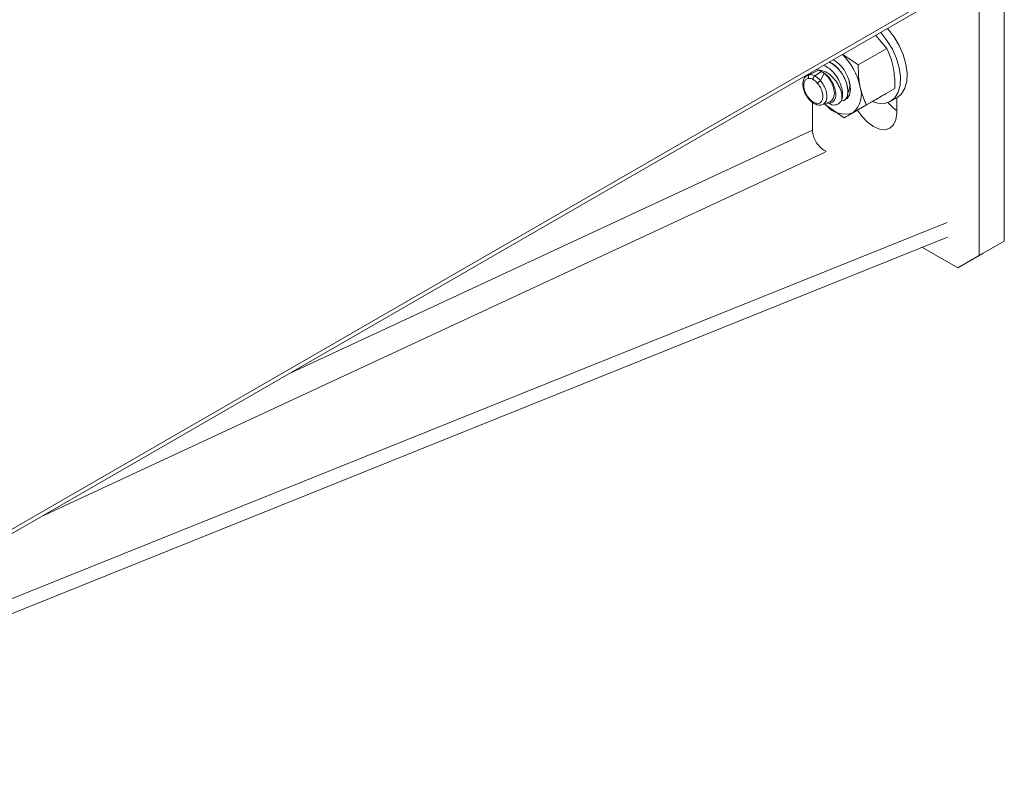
# Model space of a CAD drawing. Header units: millimetres. Extents: x -167 to 576, y -740 to -71.
# Tile 2 of 21: x -18 to 147, y -626 to -497. Entities that reach past the tile are written whole.
import ezdxf

# ---------------------------------------------------------------- set-up
doc = ezdxf.new("R2010")
doc.units = ezdxf.units.MM

msp = doc.modelspace()

# ---------------------------------------------------------------- linework, layer by layer
at = {"color": 7, "linetype": 'Continuous', "lineweight": 15}
for p, q in [((146.9, -534.21), (146.9, -468.88)), ((142.66, -536.65), (142.66, -471.33)), ((132.48, -494.85), (-76.97, -615.76)), ((132.48, -495.58), (-76.97, -616.49)), ((125.33, -499.69), (127.19, -501.89)), ((119.81, -502.89), (122.42, -504.64)), ((127.19, -501.89), (122.42, -504.64)), ((114.24, -506.29), (115.78, -505.52)), ((116.24, -505.77), (115.14, -506.52)), ((115.14, -506.52), (115.14, -506.52)), ((115.37, -505.46), (115.78, -505.52)), ((116.7, -506.03), (116.09, -507.31)), ((128.57, -508.61), (123.8, -511.36)), ((128.57, -508.61), (127.1, -509.46)), ((114.73, -515.61), (114.73, -510.96)), ((116.63, -511.08), (117.08, -511.5)), ((120.05, -513.53), (117.08, -511.5)), ((119.95, -510.7), (119.95, -510.7)), ((124.82, -510.78), (120.05, -513.53)), ((123.8, -511.36), (121.52, -512.68)), ((127.85, -510.76), (128.98, -510.11)), ((128.87, -512.77), (128.87, -510.17)), ((-91.78, -623.31), (137.34, -531.12)), ((-91.99, -625.87), (137.35, -533.59)), ((142.66, -536.65), (146.9, -534.21)), ((146.9, -534.21), (143.37, -536.25)), ((133.19, -535.27), (139.12, -538.7)), ((143.37, -536.25), (139.12, -538.7)), ((139.12, -538.7), (142.66, -536.65))]:
    msp.add_line(p, q, dxfattribs=at)
at = {"color": 8, "linetype": 'Continuous', "lineweight": 15}
for p, q in [((114.73, -515.61), (27.2, -556.36)), ((-14.62, -580.5), (116.85, -519.29))]:
    msp.add_line(p, q, dxfattribs=at)
at = {"color": 7, "linetype": 'Continuous', "lineweight": 15, "flags": 128}
for points in [[(126.81, -511.11), (127.77, -510.8), (128.56, -510.17), (129.12, -509.24), (129.44, -508.06), (129.49, -506.68), (129.29, -505.17), (128.82, -503.59), (128.13, -502.03), (127.23, -500.55), (126.18, -499.23), (126.17, -499.22)], [(128.98, -510.11), (129.69, -509.52), (130.25, -508.59), (130.57, -507.41), (130.63, -506.03), (130.42, -504.52), (129.96, -502.94), (129.26, -501.38), (128.37, -499.9), (127.31, -498.57), (127.31, -498.57)], [(113.81, -506.48), (113.93, -506.37), (114.24, -506.29), (114.24, -506.29), (114.24, -506.29)], [(116.7, -506.03), (117.38, -506.72), (117.93, -507.58), (118.29, -508.52), (118.41, -509.41), (118.29, -510.17), (117.93, -510.69), (117.63, -510.87)], [(119.58, -510.71), (119.95, -510.65), (120.54, -510.31), (120.93, -509.67), (121.09, -508.81), (120.99, -507.78)], [(124.77, -510.81), (125.7, -511.07), (126.81, -511.11)], [(127.38, -510.97), (128.22, -511.83), (128.87, -512.35)], [(122.3, -512.24), (123.04, -513.29), (123.97, -514.28), (124.98, -515.02), (125.99, -515.45), (126.93, -515.54), (127.73, -515.29), (128.35, -514.72), (128.74, -513.86), (128.87, -512.77)]]:
    msp.add_lwpolyline(points, dxfattribs=at)
at = {"color": 7, "linetype": 'Continuous', "lineweight": 15}
for centre, radius, start, end in [((112.22, -510.54), 10.73, 12.3817, 45.2543), ((115, -508.95), 6.1, 11.0289, 57.7515), ((118.57, -508.22), 2.42, 327.5908, 17.2179), ((118.91, -509.61), 4.03, 310.2978, 19.8983), ((120.14, -508.91), 4.01, 220.188, 290.0147), ((117.48, -509.61), 2.33, 341.3231, 344.7022)]:
    msp.add_arc(centre, radius, start, end, dxfattribs=at)
for points, knots in [([(128.29, -505.01), (128.22, -504.71), (127.96, -503.59), (127.51, -502.61), (127.19, -501.89)], [0, 0, 0, 0, 0.268635, 1, 1, 1, 1]), ([(116.64, -504.72), (116.92, -504.87), (117.52, -505.17), (118.39, -506.03), (119.12, -507.11), (119.62, -508.3), (119.83, -509.39), (119.76, -509.97), (119.73, -510.22)], [0, 0, 0, 0, 0.157593, 0.330025, 0.503787, 0.679062, 0.857345, 1, 1, 1, 1]), ([(117.56, -504.19), (117.98, -504.44), (118.83, -504.93), (119.89, -506.36), (120.58, -507.92), (120.74, -509.43), (120.48, -510.46), (120.01, -510.58), (119.9, -510.61)], [0, 0, 0, 0, 0.1774688, 0.3583382, 0.5405771, 0.7207287, 0.9354082, 1, 1, 1, 1]), ([(119.94, -510.67), (120.01, -510.64), (120.16, -510.58), (120.36, -510.34), (120.6, -509.91), (120.69, -509.3), (120.66, -508.73), (120.57, -508.07), (120.29, -507.18), (119.72, -506.13), (119, -505.19), (118.27, -504.51), (117.75, -504.25), (117.6, -504.17)], [0, 0, 0, 0, 0.044823, 0.093583, 0.176371, 0.308953, 0.365997, 0.403171, 0.558382, 0.677338, 0.780918, 0.933886, 1, 1, 1, 1]), ([(122.7, -508.24), (122.64, -507.93), (122.43, -506.78), (122.43, -505.54), (122.42, -504.64)], [0, 0, 0, 0, 0.268635, 1, 1, 1, 1]), ([(128.57, -508.61), (128.57, -508.29), (128.59, -507.06), (128.41, -505.88), (128.29, -505.01)], [0, 0, 0, 0, 0.257551, 1, 1, 1, 1]), ([(114.23, -506.27), (114.18, -506.28), (113.94, -506.32), (113.52, -506.62), (113.2, -507.18), (113.09, -507.9), (113.21, -508.72), (113.52, -509.55), (113.85, -510.01), (113.99, -510.21)], [0, 0, 0, 0, 0.039709, 0.193373, 0.350736, 0.50878, 0.682595, 0.85891, 1, 1, 1, 1]), ([(114.24, -506.29), (114.2, -506.32), (114.13, -506.39), (114.06, -506.53), (114.04, -506.7), (114.05, -506.83), (114.08, -506.9), (114.09, -506.93), (114.09, -506.94)], [0, 0, 0, 0, 0.224166, 0.448333, 0.672505, 0.896687, 0.960787, 1, 1, 1, 1]), ([(114.24, -506.29), (114.24, -506.29), (114.26, -506.29), (114.37, -506.28), (114.58, -506.3), (114.86, -506.37), (115.06, -506.48), (115.14, -506.52), (115.14, -506.52)], [0, 0, 0, 0, 0.00004, 0.080485, 0.398423, 0.741601, 0.999956, 1, 1, 1, 1]), ([(114.24, -506.29), (114.24, -506.29), (114.24, -506.29), (114.24, -506.29), (114.24, -506.29)], [0, 0, 0, 0, 0.689619, 1, 1, 1, 1]), ([(114.24, -506.29), (114.24, -506.29), (114.24, -506.29), (114.24, -506.29), (114.24, -506.29)], [0, 0, 0, 0, 0.0356333, 1, 1, 1, 1]), ([(114.83, -507.11), (114.83, -507.11), (114.83, -507.09), (114.84, -507.02), (114.86, -506.9), (114.93, -506.75), (115.03, -506.61), (115.11, -506.55), (115.14, -506.52)], [0, 0, 0, 0, 0.0387833, 0.090415, 0.3178265, 0.5452226, 0.7726074, 1, 1, 1, 1]), ([(115.14, -506.52), (115.14, -506.52), (115.16, -506.52), (115.26, -506.58), (115.46, -506.71), (115.76, -506.96), (115.99, -507.16), (116.09, -507.31), (116.09, -507.31)], [0, 0, 0, 0, 0.000043, 0.046811, 0.32294, 0.600134, 0.999961, 1, 1, 1, 1]), ([(119.69, -510.35), (119.68, -510.03), (119.67, -509.38), (119.24, -508.23), (118.55, -507.14), (117.7, -506.27), (116.72, -505.66), (116.1, -505.57), (115.78, -505.52)], [0, 0, 0, 0, 0.176975, 0.357362, 0.521932, 0.686865, 0.838101, 1, 1, 1, 1]), ([(116.24, -505.77), (116.16, -505.73), (116.05, -505.65), (115.89, -505.57), (115.82, -505.54), (115.78, -505.52)], [0, 0, 0, 0, 0.497087, 0.748191, 1, 1, 1, 1]), ([(116.7, -506.03), (116.62, -505.98), (116.51, -505.9), (116.35, -505.83), (116.27, -505.79), (116.24, -505.77)], [0, 0, 0, 0, 0.496983, 0.748105, 1, 1, 1, 1]), ([(116.7, -506.03), (116.94, -506.22), (117.43, -506.62), (118.04, -507.47), (118.48, -508.4), (118.69, -509.33), (118.65, -510.15), (118.38, -510.77), (117.86, -511.08), (117.43, -511.16), (117.17, -511.05), (117.16, -511.04)], [0, 0, 0, 0, 0.120171, 0.240336, 0.361309, 0.485408, 0.60942, 0.736916, 0.864912, 0.994843, 1, 1, 1, 1]), ([(114.09, -506.94), (114, -506.95), (113.76, -507), (113.52, -507.22), (113.33, -507.59), (113.25, -508.08), (113.34, -508.78), (113.61, -509.5), (114.03, -510.16), (114.49, -510.64), (114.97, -510.97), (115.45, -511.14), (115.92, -511.1), (116.27, -510.82), (116.47, -510.34), (116.49, -509.71), (116.33, -509), (116.02, -508.31), (115.73, -507.94), (115.59, -507.76)], [0, 0, 0, 0, 0.037686, 0.102527, 0.134593, 0.199414, 0.264525, 0.329266, 0.393141, 0.456137, 0.500096, 0.562774, 0.625457, 0.688084, 0.751245, 0.815307, 0.880155, 0.945262, 1, 1, 1, 1]), ([(114.83, -507.11), (114.76, -507.08), (114.61, -507), (114.38, -506.93), (114.2, -506.92), (114.11, -506.93), (114.09, -506.94)], [0, 0, 0, 0, 0.261204, 0.600244, 0.91431, 1, 1, 1, 1]), ([(115.59, -507.76), (115.5, -507.65), (115.34, -507.47), (115.09, -507.27), (114.93, -507.17), (114.85, -507.12), (114.83, -507.11)], [0, 0, 0, 0, 0.401296, 0.674883, 0.94842, 1, 1, 1, 1]), ([(116.09, -507.31), (116.05, -507.34), (115.96, -507.39), (115.83, -507.5), (115.71, -507.62), (115.64, -507.7), (115.61, -507.74), (115.6, -507.76), (115.59, -507.76)], [0, 0, 0, 0, 0.224082, 0.448159, 0.672252, 0.896356, 0.961111, 1, 1, 1, 1]), ([(116.09, -507.31), (116.09, -507.31), (116.09, -507.31), (116.09, -507.31), (116.09, -507.31)], [0, 0, 0, 0, 0.967856, 1, 1, 1, 1]), ([(116.09, -507.31), (116.09, -507.31), (116.09, -507.31), (116.09, -507.31), (116.09, -507.31)], [0, 0, 0, 0, 0.688121, 1, 1, 1, 1]), ([(123.8, -511.36), (123.68, -511.11), (123.22, -510.16), (122.92, -509.05), (122.7, -508.24)], [0, 0, 0, 0, 0.257551, 1, 1, 1, 1]), ([(127.1, -509.46), (127.06, -509.48), (126.42, -509.85), (125.59, -510.34), (124.82, -510.78)], [0, 0, 0, 0, 0.070216, 1, 1, 1, 1]), ([(113.99, -510.21), (114.03, -510.26), (114.23, -510.58), (114.75, -511.01), (115.43, -511.37), (116.02, -511.46), (116.3, -511.34), (116.38, -511.3)], [0, 0, 0, 0, 0.055953, 0.343062, 0.637001, 0.888474, 1, 1, 1, 1]), ([(116.46, -511.31), (116.56, -511.27), (116.92, -511.12), (117.33, -510.97), (117.63, -510.87)], [0, 0, 0, 0, 0.2759641, 1, 1, 1, 1]), ([(117.08, -511.5), (117.02, -511.45), (116.86, -511.32), (116.75, -511.16), (116.68, -511.07)], [0, 0, 0, 0, 0.40051, 1, 1, 1, 1]), ([(119.69, -510.35), (119.63, -510.51), (119.44, -511), (118.79, -511.42), (118, -511.44), (117.53, -511.11), (117.44, -511.05)], [0, 0, 0, 0, 0.172818, 0.541328, 0.916025, 1, 1, 1, 1]), ([(121.52, -512.68), (121.47, -512.71), (120.85, -513.07), (120.44, -513.31), (120.05, -513.53)], [0, 0, 0, 0, 0.070216, 1, 1, 1, 1]), ([(117.05, -519.2), (116.79, -519.05), (116.25, -518.74), (115.56, -517.96), (115.04, -517.07), (114.78, -516.25), (114.74, -515.78), (114.73, -515.61)], [0, 0, 0, 0, 0.21634, 0.43268, 0.649006, 0.865332, 1, 1, 1, 1])]:
    msp.add_open_spline(points, degree=3, knots=knots, dxfattribs=at)
at = {"color": 8, "linetype": 'Continuous', "lineweight": 15}
msp.add_open_spline([(116.09, -507.31), (116.09, -507.31), (116.26, -507.5), (116.6, -507.98), (116.99, -508.8), (117.18, -509.67), (117.15, -510.44), (116.91, -511.03), (116.61, -511.21), (116.46, -511.3)], degree=3, knots=[0, 0, 0, 0, 0.000012, 0.145937, 0.321212, 0.495622, 0.668009, 0.838297, 1, 1, 1, 1], dxfattribs=at)

doc.saveas('drawing.dxf')
